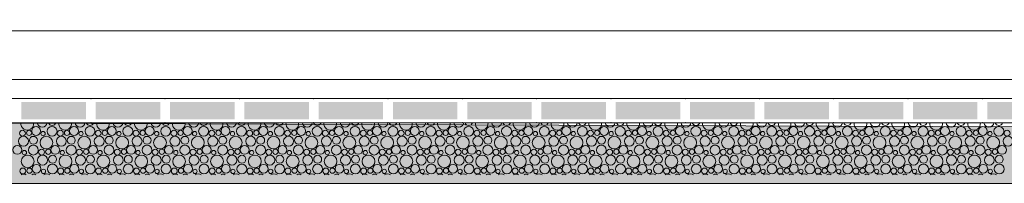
# Model space of a CAD drawing. Header units: millimetres. Extents: x 15166 to 94641, y -300 to 6935.
# Tile 5 of 32: x 23982 to 26819, y -300 to 173. Entities that reach past the tile are written whole.
import ezdxf

# ---------------------------------------------------------------- set-up
doc = ezdxf.new("R2010")
doc.units = ezdxf.units.MM
doc.header["$MEASUREMENT"] = 0
for name, color, linetype in [('Métal _ Bardage.Charp_Couv_Bard_Métal', 7, 'Continuous'), ('Nouveau_Terrain _ Original.Terrain', 7, 'Continuous'), ('Nouveau_VRD _ Voirie 3d.VRD', 7, 'Continuous')]:
    doc.layers.add(name, color=color, linetype=linetype)

# ---------------------------------------------------------------- blocks, each defined once
blk = doc.blocks.new('Élément de coupe_3')
at = {"layer": 'Métal _ Bardage.Charp_Couv_Bard_Métal', "color": 7, "linetype": 'Continuous', "lineweight": 15}
blk.add_line((49496.8, 140), (17329.3, 140), dxfattribs=at)
blk = doc.blocks.new('*X9')
at = {"layer": 'Nouveau_VRD _ Voirie 3d.VRD', "color": 33, "linetype": 'Continuous', "lineweight": 15, "true_color": 0xf48e54}
for centre, radius in [((24029.1, -148.8), 12.8), ((24075.1, -149.5), 14.2), ((24138.2, -148.8), 12.8), ((24184.2, -149.5), 14.2), ((24247.3, -148.8), 12.8), ((24293.3, -149.5), 14.2), ((24356.4, -148.8), 12.8), ((24402.5, -149.5), 14.2), ((24465.5, -148.8), 12.8), ((24511.6, -149.5), 14.2), ((24574.6, -148.8), 12.8), ((24620.7, -149.5), 14.2), ((24683.8, -148.8), 12.8), ((24729.8, -149.5), 14.2), ((24792.9, -148.8), 12.8), ((24838.9, -149.5), 14.2), ((24902, -148.8), 12.8), ((24948, -149.5), 14.2), ((25011.1, -148.8), 12.8), ((25057.1, -149.5), 14.2), ((25120.2, -148.8), 12.8), ((25166.2, -149.5), 14.2), ((25229.3, -148.8), 12.8), ((25275.4, -149.5), 14.2), ((25338.4, -148.8), 12.8), ((25384.5, -149.5), 14.2), ((25447.5, -148.8), 12.8), ((25493.6, -149.5), 14.2), ((25556.6, -148.8), 12.8), ((25602.7, -149.5), 14.2), ((25665.8, -148.8), 12.8), ((25711.8, -149.5), 14.2), ((25774.9, -148.8), 12.8), ((25820.9, -149.5), 14.2), ((25884, -148.8), 12.8), ((25930, -149.5), 14.2), ((25993.1, -148.8), 12.8), ((26039.1, -149.5), 14.2), ((26102.2, -148.8), 12.8), ((26148.3, -149.5), 14.2), ((26211.3, -148.8), 12.8), ((26257.4, -149.5), 14.2), ((26320.4, -148.8), 12.8), ((26366.5, -149.5), 14.2), ((26429.5, -148.8), 12.8), ((26475.6, -149.5), 14.2), ((26538.7, -148.8), 12.8), ((26584.7, -149.5), 14.2), ((26647.8, -148.8), 12.8), ((26693.8, -149.5), 14.2), ((26756.9, -148.8), 12.8), ((26802.9, -149.5), 14.2), ((23992.6, -178.4), 14.3), ((23989.7, -155.2), 8.58), ((24008.9, -154.2), 7.52), ((24021.4, -175.8), 11.5), ((24058.7, -182.2), 18.4), ((24049.3, -156.5), 6.2), ((24101.7, -178.4), 14.3), ((24098.8, -155.2), 8.58), ((24118, -154.2), 7.52), ((24130.5, -175.8), 11.5), ((24167.8, -182.2), 18.4), ((24158.4, -156.5), 6.2), ((24210.8, -178.4), 14.3), ((24207.9, -155.2), 8.58), ((24227.1, -154.2), 7.52), ((24239.7, -175.8), 11.5), ((24276.9, -182.2), 18.4), ((24267.5, -156.5), 6.2), ((24320, -178.4), 14.3), ((24317.1, -155.2), 8.58), ((24336.2, -154.2), 7.52), ((24348.8, -175.8), 11.5), ((24386, -182.2), 18.4), ((24376.6, -156.5), 6.2), ((24429.1, -178.4), 14.3), ((24426.2, -155.2), 8.58), ((24445.3, -154.2), 7.52), ((24457.9, -175.8), 11.5), ((24495.1, -182.2), 18.4), ((24485.7, -156.5), 6.2), ((24538.2, -178.4), 14.3), ((24535.3, -155.2), 8.58), ((24554.4, -154.2), 7.52), ((24567, -175.8), 11.5), ((24604.2, -182.2), 18.4), ((24594.9, -156.5), 6.2), ((24647.3, -178.4), 14.3), ((24644.4, -155.2), 8.58), ((24663.5, -154.2), 7.52), ((24676.1, -175.8), 11.5), ((24713.3, -182.2), 18.4), ((24704, -156.5), 6.2), ((24756.4, -178.4), 14.3), ((24753.5, -155.2), 8.58), ((24772.7, -154.2), 7.52), ((24785.2, -175.8), 11.5), ((24822.4, -182.2), 18.4), ((24813.1, -156.5), 6.2), ((24865.5, -178.4), 14.3), ((24862.6, -155.2), 8.58), ((24881.8, -154.2), 7.52), ((24894.3, -175.8), 11.5), ((24931.6, -182.2), 18.4), ((24922.2, -156.5), 6.2), ((24974.6, -178.4), 14.3), ((24971.7, -155.2), 8.58), ((24990.9, -154.2), 7.52), ((25003.4, -175.8), 11.5), ((25040.7, -182.2), 18.4), ((25031.3, -156.5), 6.2), ((25083.7, -178.4), 14.3), ((25080.8, -155.2), 8.58), ((25100, -154.2), 7.52), ((25112.5, -175.8), 11.5), ((25149.8, -182.2), 18.4), ((25140.4, -156.5), 6.2), ((25192.9, -178.4), 14.3), ((25190, -155.2), 8.58), ((25209.1, -154.2), 7.52), ((25221.7, -175.8), 11.5), ((25258.9, -182.2), 18.4), ((25249.5, -156.5), 6.2), ((25302, -178.4), 14.3), ((25299.1, -155.2), 8.58), ((25318.2, -154.2), 7.52), ((25330.8, -175.8), 11.5), ((25368, -182.2), 18.4), ((25358.6, -156.5), 6.2), ((25411.1, -178.4), 14.3), ((25408.2, -155.2), 8.58), ((25427.3, -154.2), 7.52), ((25439.9, -175.8), 11.5), ((25477.1, -182.2), 18.4), ((25467.7, -156.5), 6.2), ((25520.2, -178.4), 14.3), ((25517.3, -155.2), 8.58), ((25536.4, -154.2), 7.52), ((25549, -175.8), 11.5), ((25586.2, -182.2), 18.4), ((25576.9, -156.5), 6.2), ((25629.3, -178.4), 14.3), ((25626.4, -155.2), 8.58), ((25645.5, -154.2), 7.52), ((25658.1, -175.8), 11.5), ((25695.3, -182.2), 18.4), ((25686, -156.5), 6.2), ((25738.4, -178.4), 14.3), ((25735.5, -155.2), 8.58), ((25754.7, -154.2), 7.52), ((25767.2, -175.8), 11.5), ((25804.5, -182.2), 18.4), ((25795.1, -156.5), 6.2), ((25847.5, -178.4), 14.3), ((25844.6, -155.2), 8.58), ((25863.8, -154.2), 7.52), ((25876.3, -175.8), 11.5), ((25913.6, -182.2), 18.4), ((25904.2, -156.5), 6.2), ((25956.6, -178.4), 14.3), ((25953.7, -155.2), 8.58), ((25972.9, -154.2), 7.52), ((25985.4, -175.8), 11.5), ((26022.7, -182.2), 18.4), ((26013.3, -156.5), 6.2), ((26065.7, -178.4), 14.3), ((26062.9, -155.2), 8.58), ((26082, -154.2), 7.52), ((26094.6, -175.8), 11.5), ((26131.8, -182.2), 18.4), ((26122.4, -156.5), 6.2), ((26174.9, -178.4), 14.3), ((26172, -155.2), 8.58), ((26191.1, -154.2), 7.52), ((26203.7, -175.8), 11.5), ((26240.9, -182.2), 18.4), ((26231.5, -156.5), 6.2), ((26284, -178.4), 14.3), ((26281.1, -155.2), 8.58), ((26300.2, -154.2), 7.52), ((26312.8, -175.8), 11.5), ((26350, -182.2), 18.4), ((26340.6, -156.5), 6.2), ((26393.1, -178.4), 14.3), ((26390.2, -155.2), 8.58), ((26409.3, -154.2), 7.52), ((26421.9, -175.8), 11.5), ((26459.1, -182.2), 18.4), ((26449.8, -156.5), 6.2), ((26502.2, -178.4), 14.3), ((26499.3, -155.2), 8.58), ((26518.4, -154.2), 7.52), ((26531, -175.8), 11.5), ((26568.2, -182.2), 18.4), ((26558.9, -156.5), 6.2), ((26611.3, -178.4), 14.3), ((26608.4, -155.2), 8.58), ((26627.6, -154.2), 7.52), ((26640.1, -175.8), 11.5), ((26677.4, -182.2), 18.4), ((26668, -156.5), 6.2), ((26720.4, -178.4), 14.3), ((26717.5, -155.2), 8.58), ((26736.7, -154.2), 7.52), ((26749.2, -175.8), 11.5), ((26786.5, -182.2), 18.4), ((26777.1, -156.5), 6.2), ((26829.5, -178.4), 14.3), ((26826.6, -155.2), 8.58), ((23975.1, -203.4), 12.8), ((24021.1, -204.1), 14.2), ((24084.2, -203.4), 12.8), ((24130.2, -204.1), 14.2), ((24193.3, -203.4), 12.8), ((24239.3, -204.1), 14.2), ((24302.4, -203.4), 12.8), ((24348.5, -204.1), 14.2), ((24411.5, -203.4), 12.8), ((24457.6, -204.1), 14.2), ((24520.6, -203.4), 12.8), ((24566.7, -204.1), 14.2), ((24629.8, -203.4), 12.8), ((24675.8, -204.1), 14.2), ((24738.9, -203.4), 12.8), ((24784.9, -204.1), 14.2), ((24848, -203.4), 12.8), ((24894, -204.1), 14.2), ((24957.1, -203.4), 12.8), ((25003.1, -204.1), 14.2), ((25066.2, -203.4), 12.8), ((25112.2, -204.1), 14.2), ((25175.3, -203.4), 12.8), ((25221.4, -204.1), 14.2), ((25284.4, -203.4), 12.8), ((25330.5, -204.1), 14.2), ((25393.5, -203.4), 12.8), ((25439.6, -204.1), 14.2), ((25502.6, -203.4), 12.8), ((25548.7, -204.1), 14.2), ((25611.8, -203.4), 12.8), ((25657.8, -204.1), 14.2), ((25720.9, -203.4), 12.8), ((25766.9, -204.1), 14.2), ((25830, -203.4), 12.8), ((25876, -204.1), 14.2), ((25939.1, -203.4), 12.8), ((25985.1, -204.1), 14.2), ((26048.2, -203.4), 12.8), ((26094.3, -204.1), 14.2), ((26157.3, -203.4), 12.8), ((26203.4, -204.1), 14.2), ((26266.4, -203.4), 12.8), ((26312.5, -204.1), 14.2), ((26375.5, -203.4), 12.8), ((26421.6, -204.1), 14.2), ((26484.7, -203.4), 12.8), ((26530.7, -204.1), 14.2), ((26593.8, -203.4), 12.8), ((26639.8, -204.1), 14.2), ((26702.9, -203.4), 12.8), ((26748.9, -204.1), 14.2), ((26812, -203.4), 12.8), ((24004.7, -236.8), 18.4), ((23995.3, -211.1), 6.2), ((24047.7, -233), 14.3), ((24044.8, -209.8), 8.58), ((24064, -208.8), 7.52), ((24076.5, -230.4), 11.5), ((24113.8, -236.8), 18.4), ((24104.4, -211.1), 6.2), ((24156.8, -233), 14.3), ((24153.9, -209.8), 8.58), ((24173.1, -208.8), 7.52), ((24185.7, -230.4), 11.5), ((24222.9, -236.8), 18.4), ((24213.5, -211.1), 6.2), ((24266, -233), 14.3), ((24263.1, -209.8), 8.58), ((24282.2, -208.8), 7.52), ((24294.8, -230.4), 11.5), ((24332, -236.8), 18.4), ((24322.6, -211.1), 6.2), ((24375.1, -233), 14.3), ((24372.2, -209.8), 8.58), ((24391.3, -208.8), 7.52), ((24403.9, -230.4), 11.5), ((24441.1, -236.8), 18.4), ((24431.7, -211.1), 6.2), ((24484.2, -233), 14.3), ((24481.3, -209.8), 8.58), ((24500.4, -208.8), 7.52), ((24513, -230.4), 11.5), ((24550.2, -236.8), 18.4), ((24540.9, -211.1), 6.2), ((24593.3, -233), 14.3), ((24590.4, -209.8), 8.58), ((24609.5, -208.8), 7.52), ((24622.1, -230.4), 11.5), ((24659.3, -236.8), 18.4), ((24650, -211.1), 6.2), ((24702.4, -233), 14.3), ((24699.5, -209.8), 8.58), ((24718.7, -208.8), 7.52), ((24731.2, -230.4), 11.5), ((24768.4, -236.8), 18.4), ((24759.1, -211.1), 6.2), ((24811.5, -233), 14.3), ((24808.6, -209.8), 8.58), ((24827.8, -208.8), 7.52), ((24840.3, -230.4), 11.5), ((24877.6, -236.8), 18.4), ((24868.2, -211.1), 6.2), ((24920.6, -233), 14.3), ((24917.7, -209.8), 8.58), ((24936.9, -208.8), 7.52), ((24949.4, -230.4), 11.5), ((24986.7, -236.8), 18.4), ((24977.3, -211.1), 6.2), ((25029.7, -233), 14.3), ((25026.8, -209.8), 8.58), ((25046, -208.8), 7.52), ((25058.5, -230.4), 11.5), ((25095.8, -236.8), 18.4), ((25086.4, -211.1), 6.2), ((25138.9, -233), 14.3), ((25136, -209.8), 8.58), ((25155.1, -208.8), 7.52), ((25167.7, -230.4), 11.5), ((25204.9, -236.8), 18.4), ((25195.5, -211.1), 6.2), ((25248, -233), 14.3), ((25245.1, -209.8), 8.58), ((25264.2, -208.8), 7.52), ((25276.8, -230.4), 11.5), ((25314, -236.8), 18.4), ((25304.6, -211.1), 6.2), ((25357.1, -233), 14.3), ((25354.2, -209.8), 8.58), ((25373.3, -208.8), 7.52), ((25385.9, -230.4), 11.5), ((25423.1, -236.8), 18.4), ((25413.7, -211.1), 6.2), ((25466.2, -233), 14.3), ((25463.3, -209.8), 8.58), ((25482.4, -208.8), 7.52), ((25495, -230.4), 11.5), ((25532.2, -236.8), 18.4), ((25522.9, -211.1), 6.2), ((25575.3, -233), 14.3), ((25572.4, -209.8), 8.58), ((25591.5, -208.8), 7.52), ((25604.1, -230.4), 11.5), ((25641.3, -236.8), 18.4), ((25632, -211.1), 6.2), ((25684.4, -233), 14.3), ((25681.5, -209.8), 8.58), ((25700.7, -208.8), 7.52), ((25713.2, -230.4), 11.5), ((25750.5, -236.8), 18.4), ((25741.1, -211.1), 6.2), ((25793.5, -233), 14.3), ((25790.6, -209.8), 8.58), ((25809.8, -208.8), 7.52), ((25822.3, -230.4), 11.5), ((25859.6, -236.8), 18.4), ((25850.2, -211.1), 6.2), ((25902.6, -233), 14.3), ((25899.7, -209.8), 8.58), ((25918.9, -208.8), 7.52), ((25931.4, -230.4), 11.5), ((25968.7, -236.8), 18.4), ((25959.3, -211.1), 6.2), ((26011.7, -233), 14.3), ((26008.9, -209.8), 8.58), ((26028, -208.8), 7.52), ((26040.6, -230.4), 11.5), ((26077.8, -236.8), 18.4), ((26068.4, -211.1), 6.2), ((26120.9, -233), 14.3), ((26118, -209.8), 8.58), ((26137.1, -208.8), 7.52), ((26149.7, -230.4), 11.5), ((26186.9, -236.8), 18.4), ((26177.5, -211.1), 6.2), ((26230, -233), 14.3), ((26227.1, -209.8), 8.58), ((26246.2, -208.8), 7.52), ((26258.8, -230.4), 11.5), ((26296, -236.8), 18.4), ((26286.6, -211.1), 6.2), ((26339.1, -233), 14.3), ((26336.2, -209.8), 8.58), ((26355.3, -208.8), 7.52), ((26367.9, -230.4), 11.5), ((26405.1, -236.8), 18.4), ((26395.8, -211.1), 6.2), ((26448.2, -233), 14.3), ((26445.3, -209.8), 8.58), ((26464.4, -208.8), 7.52), ((26477, -230.4), 11.5), ((26514.2, -236.8), 18.4), ((26504.9, -211.1), 6.2), ((26557.3, -233), 14.3), ((26554.4, -209.8), 8.58), ((26573.6, -208.8), 7.52), ((26586.1, -230.4), 11.5), ((26623.4, -236.8), 18.4), ((26614, -211.1), 6.2), ((26666.4, -233), 14.3), ((26663.5, -209.8), 8.58), ((26682.7, -208.8), 7.52), ((26695.2, -230.4), 11.5), ((26732.5, -236.8), 18.4), ((26723.1, -211.1), 6.2), ((26775.5, -233), 14.3), ((26772.6, -209.8), 8.58), ((26791.8, -208.8), 7.52), ((26804.3, -230.4), 11.5), ((24030.2, -258), 12.8), ((24076.2, -258.7), 14.2), ((24139.3, -258), 12.8), ((24185.3, -258.7), 14.2), ((24248.4, -258), 12.8), ((24294.5, -258.7), 14.2), ((24357.5, -258), 12.8), ((24403.6, -258.7), 14.2), ((24466.6, -258), 12.8), ((24512.7, -258.7), 14.2), ((24575.8, -258), 12.8), ((24621.8, -258.7), 14.2), ((24684.9, -258), 12.8), ((24730.9, -258.7), 14.2), ((24794, -258), 12.8), ((24840, -258.7), 14.2), ((24903.1, -258), 12.8), ((24949.1, -258.7), 14.2), ((25012.2, -258), 12.8), ((25058.2, -258.7), 14.2), ((25121.3, -258), 12.8), ((25167.4, -258.7), 14.2), ((25230.4, -258), 12.8), ((25276.5, -258.7), 14.2), ((25339.5, -258), 12.8), ((25385.6, -258.7), 14.2), ((25448.6, -258), 12.8), ((25494.7, -258.7), 14.2), ((25557.8, -258), 12.8), ((25603.8, -258.7), 14.2), ((25666.9, -258), 12.8), ((25712.9, -258.7), 14.2), ((25776, -258), 12.8), ((25822, -258.7), 14.2), ((25885.1, -258), 12.8), ((25931.1, -258.7), 14.2), ((25994.2, -258), 12.8), ((26040.3, -258.7), 14.2), ((26103.3, -258), 12.8), ((26149.4, -258.7), 14.2), ((26212.4, -258), 12.8), ((26258.5, -258.7), 14.2), ((26321.5, -258), 12.8), ((26367.6, -258.7), 14.2), ((26430.7, -258), 12.8), ((26476.7, -258.7), 14.2), ((26539.8, -258), 12.8), ((26585.8, -258.7), 14.2), ((26648.9, -258), 12.8), ((26694.9, -258.7), 14.2), ((26758, -258), 12.8), ((26804, -258.7), 14.2), ((23990.8, -264.4), 8.58), ((24010, -263.4), 7.52), ((24050.4, -265.7), 6.2), ((24099.9, -264.4), 8.58), ((24119.1, -263.4), 7.52), ((24159.5, -265.7), 6.2), ((24209.1, -264.4), 8.58), ((24228.2, -263.4), 7.52), ((24268.6, -265.7), 6.2), ((24318.2, -264.4), 8.58), ((24337.3, -263.4), 7.52), ((24377.7, -265.7), 6.2), ((24427.3, -264.4), 8.58), ((24446.4, -263.4), 7.52), ((24486.9, -265.7), 6.2), ((24536.4, -264.4), 8.58), ((24555.5, -263.4), 7.52), ((24596, -265.7), 6.2), ((24645.5, -264.4), 8.58), ((24664.7, -263.4), 7.52), ((24705.1, -265.7), 6.2), ((24754.6, -264.4), 8.58), ((24773.8, -263.4), 7.52), ((24814.2, -265.7), 6.2), ((24863.7, -264.4), 8.58), ((24882.9, -263.4), 7.52), ((24923.3, -265.7), 6.2), ((24972.8, -264.4), 8.58), ((24992, -263.4), 7.52), ((25032.4, -265.7), 6.2), ((25082, -264.4), 8.58), ((25101.1, -263.4), 7.52), ((25141.5, -265.7), 6.2), ((25191.1, -264.4), 8.58), ((25210.2, -263.4), 7.52), ((25250.6, -265.7), 6.2), ((25300.2, -264.4), 8.58), ((25319.3, -263.4), 7.52), ((25359.7, -265.7), 6.2), ((25409.3, -264.4), 8.58), ((25428.4, -263.4), 7.52), ((25468.9, -265.7), 6.2), ((25518.4, -264.4), 8.58), ((25537.5, -263.4), 7.52), ((25578, -265.7), 6.2), ((25627.5, -264.4), 8.58), ((25646.7, -263.4), 7.52), ((25687.1, -265.7), 6.2), ((25736.6, -264.4), 8.58), ((25755.8, -263.4), 7.52), ((25796.2, -265.7), 6.2), ((25845.7, -264.4), 8.58), ((25864.9, -263.4), 7.52), ((25905.3, -265.7), 6.2), ((25954.9, -264.4), 8.58), ((25974, -263.4), 7.52), ((26014.4, -265.7), 6.2), ((26064, -264.4), 8.58), ((26083.1, -263.4), 7.52), ((26123.5, -265.7), 6.2), ((26173.1, -264.4), 8.58), ((26192.2, -263.4), 7.52), ((26232.6, -265.7), 6.2), ((26282.2, -264.4), 8.58), ((26301.3, -263.4), 7.52), ((26341.8, -265.7), 6.2), ((26391.3, -264.4), 8.58), ((26410.4, -263.4), 7.52), ((26450.9, -265.7), 6.2), ((26500.4, -264.4), 8.58), ((26519.6, -263.4), 7.52), ((26560, -265.7), 6.2), ((26609.5, -264.4), 8.58), ((26628.7, -263.4), 7.52), ((26669.1, -265.7), 6.2), ((26718.6, -264.4), 8.58), ((26737.8, -263.4), 7.52), ((26778.2, -265.7), 6.2)]:
    blk.add_circle(centre, radius, dxfattribs=at)
for centre, radius, start, end in [((24003.5, -127.6), 18.4, 172.6812, 7.3188), ((24046.6, -123.8), 14.3, 185.6052, 354.3948), ((24075.4, -121.2), 11.5, 200.5726, 339.4274), ((24112.7, -127.6), 18.4, 172.6812, 7.3188), ((24155.7, -123.8), 14.3, 185.6052, 354.3948), ((24184.5, -121.2), 11.5, 200.5726, 339.4274), ((24221.8, -127.6), 18.4, 172.6812, 7.3188), ((24264.8, -123.8), 14.3, 185.6052, 354.3948), ((24293.7, -121.2), 11.5, 200.5726, 339.4274), ((24330.9, -127.6), 18.4, 172.6812, 7.3188), ((24374, -123.8), 14.3, 185.6052, 354.3948), ((24402.8, -121.2), 11.5, 200.5726, 339.4274), ((24440, -127.6), 18.4, 172.6812, 7.3188), ((24483.1, -123.8), 14.3, 185.6052, 354.3948), ((24511.9, -121.2), 11.5, 200.5726, 339.4274), ((24549.1, -127.6), 18.4, 172.6812, 7.3188), ((24592.2, -123.8), 14.3, 185.6052, 354.3948), ((24621, -121.2), 11.5, 200.5726, 339.4274), ((24658.2, -127.6), 18.4, 172.6812, 7.3188), ((24701.3, -123.8), 14.3, 185.6052, 354.3948), ((24730.1, -121.2), 11.5, 200.5726, 339.4274), ((24767.3, -127.6), 18.4, 172.6812, 7.3188), ((24810.4, -123.8), 14.3, 185.6052, 354.3948), ((24839.2, -121.2), 11.5, 200.5726, 339.4274), ((24876.4, -127.6), 18.4, 172.6812, 7.3188), ((24919.5, -123.8), 14.3, 185.6052, 354.3948), ((24948.3, -121.2), 11.5, 200.5726, 339.4274), ((24985.6, -127.6), 18.4, 172.6812, 7.3188), ((25028.6, -123.8), 14.3, 185.6052, 354.3948), ((25057.4, -121.2), 11.5, 200.5726, 339.4274), ((25094.7, -127.6), 18.4, 172.6812, 7.3188), ((25137.7, -123.8), 14.3, 185.6052, 354.3948), ((25166.5, -121.2), 11.5, 200.5726, 339.4274), ((25203.8, -127.6), 18.4, 172.6812, 7.3188), ((25246.9, -123.8), 14.3, 185.6052, 354.3948), ((25275.7, -121.2), 11.5, 200.5726, 339.4274), ((25312.9, -127.6), 18.4, 172.6812, 7.3188), ((25356, -123.8), 14.3, 185.6052, 354.3948), ((25384.8, -121.2), 11.5, 200.5726, 339.4274), ((25422, -127.6), 18.4, 172.6812, 7.3188), ((25465.1, -123.8), 14.3, 185.6052, 354.3948), ((25493.9, -121.2), 11.5, 200.5726, 339.4274), ((25531.1, -127.6), 18.4, 172.6812, 7.3188), ((25574.2, -123.8), 14.3, 185.6052, 354.3948), ((25603, -121.2), 11.5, 200.5726, 339.4274), ((25640.2, -127.6), 18.4, 172.6812, 7.3188), ((25683.3, -123.8), 14.3, 185.6052, 354.3948), ((25712.1, -121.2), 11.5, 200.5726, 339.4274), ((25749.3, -127.6), 18.4, 172.6812, 7.3188), ((25792.4, -123.8), 14.3, 185.6052, 354.3948), ((25821.2, -121.2), 11.5, 200.5726, 339.4274), ((25858.5, -127.6), 18.4, 172.6812, 7.3188), ((25901.5, -123.8), 14.3, 185.6052, 354.3948), ((25930.3, -121.2), 11.5, 200.5726, 339.4274), ((25967.6, -127.6), 18.4, 172.6812, 7.3188), ((26010.6, -123.8), 14.3, 185.6052, 354.3948), ((26039.4, -121.2), 11.5, 200.5726, 339.4274), ((26076.7, -127.6), 18.4, 172.6812, 7.3188), ((26119.7, -123.8), 14.3, 185.6052, 354.3948), ((26148.6, -121.2), 11.5, 200.5726, 339.4274), ((26185.8, -127.6), 18.4, 172.6812, 7.3188), ((26228.9, -123.8), 14.3, 185.6052, 354.3948), ((26257.7, -121.2), 11.5, 200.5726, 339.4274), ((26294.9, -127.6), 18.4, 172.6812, 7.3188), ((26338, -123.8), 14.3, 185.6052, 354.3948), ((26366.8, -121.2), 11.5, 200.5726, 339.4274), ((26404, -127.6), 18.4, 172.6812, 7.3188), ((26447.1, -123.8), 14.3, 185.6052, 354.3948), ((26475.9, -121.2), 11.5, 200.5726, 339.4274), ((26513.1, -127.6), 18.4, 172.6812, 7.3188), ((26556.2, -123.8), 14.3, 185.6052, 354.3948), ((26585, -121.2), 11.5, 200.5726, 339.4274), ((26622.2, -127.6), 18.4, 172.6812, 7.3188), ((26665.3, -123.8), 14.3, 185.6052, 354.3948), ((26694.1, -121.2), 11.5, 200.5726, 339.4274), ((26731.4, -127.6), 18.4, 172.6812, 7.3188), ((26774.4, -123.8), 14.3, 185.6052, 354.3948), ((26803.2, -121.2), 11.5, 200.5726, 339.4274), ((23993.7, -287.6), 14.3, 59.7951, 120.2049), ((24022.5, -285), 11.5, 57.6732, 122.3268), ((24059.8, -291.4), 18.4, 61.2883, 118.7117), ((24102.8, -287.6), 14.3, 59.7951, 120.2049), ((24131.7, -285), 11.5, 57.6732, 122.3268), ((24168.9, -291.4), 18.4, 61.2883, 118.7117), ((24212, -287.6), 14.3, 59.7951, 120.2049), ((24240.8, -285), 11.5, 57.6732, 122.3268), ((24278, -291.4), 18.4, 61.2883, 118.7117), ((24321.1, -287.6), 14.3, 59.7951, 120.2049), ((24349.9, -285), 11.5, 57.6732, 122.3268), ((24387.1, -291.4), 18.4, 61.2883, 118.7117), ((24430.2, -287.6), 14.3, 59.7951, 120.2049), ((24459, -285), 11.5, 57.6732, 122.3268), ((24496.2, -291.4), 18.4, 61.2883, 118.7117), ((24539.3, -287.6), 14.3, 59.7951, 120.2049), ((24568.1, -285), 11.5, 57.6732, 122.3268), ((24605.3, -291.4), 18.4, 61.2883, 118.7117), ((24648.4, -287.6), 14.3, 59.7951, 120.2049), ((24677.2, -285), 11.5, 57.6732, 122.3268), ((24714.4, -291.4), 18.4, 61.2883, 118.7117), ((24757.5, -287.6), 14.3, 59.7951, 120.2049), ((24786.3, -285), 11.5, 57.6732, 122.3268), ((24823.6, -291.4), 18.4, 61.2883, 118.7117), ((24866.6, -287.6), 14.3, 59.7951, 120.2049), ((24895.4, -285), 11.5, 57.6732, 122.3268), ((24932.7, -291.4), 18.4, 61.2883, 118.7117), ((24975.7, -287.6), 14.3, 59.7951, 120.2049), ((25004.5, -285), 11.5, 57.6732, 122.3268), ((25041.8, -291.4), 18.4, 61.2883, 118.7117), ((25084.9, -287.6), 14.3, 59.7951, 120.2049), ((25113.7, -285), 11.5, 57.6732, 122.3268), ((25150.9, -291.4), 18.4, 61.2883, 118.7117), ((25194, -287.6), 14.3, 59.7951, 120.2049), ((25222.8, -285), 11.5, 57.6732, 122.3268), ((25260, -291.4), 18.4, 61.2883, 118.7117), ((25303.1, -287.6), 14.3, 59.7951, 120.2049), ((25331.9, -285), 11.5, 57.6732, 122.3268), ((25369.1, -291.4), 18.4, 61.2883, 118.7117), ((25412.2, -287.6), 14.3, 59.7951, 120.2049), ((25441, -285), 11.5, 57.6732, 122.3268), ((25478.2, -291.4), 18.4, 61.2883, 118.7117), ((25521.3, -287.6), 14.3, 59.7951, 120.2049), ((25550.1, -285), 11.5, 57.6732, 122.3268), ((25587.3, -291.4), 18.4, 61.2883, 118.7117), ((25630.4, -287.6), 14.3, 59.7951, 120.2049), ((25659.2, -285), 11.5, 57.6732, 122.3268), ((25696.5, -291.4), 18.4, 61.2883, 118.7117), ((25739.5, -287.6), 14.3, 59.7951, 120.2049), ((25768.3, -285), 11.5, 57.6732, 122.3268), ((25805.6, -291.4), 18.4, 61.2883, 118.7117), ((25848.6, -287.6), 14.3, 59.7951, 120.2049), ((25877.4, -285), 11.5, 57.6732, 122.3268), ((25914.7, -291.4), 18.4, 61.2883, 118.7117), ((25957.7, -287.6), 14.3, 59.7951, 120.2049), ((25986.6, -285), 11.5, 57.6732, 122.3268), ((26023.8, -291.4), 18.4, 61.2883, 118.7117), ((26066.9, -287.6), 14.3, 59.7951, 120.2049), ((26095.7, -285), 11.5, 57.6732, 122.3268), ((26132.9, -291.4), 18.4, 61.2883, 118.7117), ((26176, -287.6), 14.3, 59.7951, 120.2049), ((26204.8, -285), 11.5, 57.6732, 122.3268), ((26242, -291.4), 18.4, 61.2883, 118.7117), ((26285.1, -287.6), 14.3, 59.7951, 120.2049), ((26313.9, -285), 11.5, 57.6732, 122.3268), ((26351.1, -291.4), 18.4, 61.2883, 118.7117), ((26394.2, -287.6), 14.3, 59.7951, 120.2049), ((26423, -285), 11.5, 57.6732, 122.3268), ((26460.2, -291.4), 18.4, 61.2883, 118.7117), ((26503.3, -287.6), 14.3, 59.7951, 120.2049), ((26532.1, -285), 11.5, 57.6732, 122.3268), ((26569.4, -291.4), 18.4, 61.2883, 118.7117), ((26612.4, -287.6), 14.3, 59.7951, 120.2049), ((26641.2, -285), 11.5, 57.6732, 122.3268), ((26678.5, -291.4), 18.4, 61.2883, 118.7117), ((26721.5, -287.6), 14.3, 59.7951, 120.2049), ((26750.3, -285), 11.5, 57.6732, 122.3268), ((26787.6, -291.4), 18.4, 61.2883, 118.7117)]:
    blk.add_arc(centre, radius, start, end, dxfattribs=at)
blk = doc.blocks.new('*X10')
at = {"layer": 'Nouveau_VRD _ Voirie 3d.VRD', "linetype": 'Continuous', "lineweight": 15, "true_color": 0xb5b5b5}
for points in [[(23986.8, -65.2), (23986.8, -115.2), (24172.8, -115.2), (24172.8, -65.2)], [(24200.8, -65.2), (24200.8, -115.2), (24386.9, -115.2), (24386.9, -65.2)], [(24414.9, -65.2), (24414.9, -115.2), (24600.9, -115.2), (24600.9, -65.2)], [(24628.9, -65.2), (24628.9, -115.2), (24815, -115.2), (24815, -65.2)], [(24843, -65.2), (24843, -115.2), (25029, -115.2), (25029, -65.2)], [(25057, -65.2), (25057, -115.2), (25243, -115.2), (25243, -65.2)], [(25271.1, -65.2), (25271.1, -115.2), (25457.1, -115.2), (25457.1, -65.2)], [(25485.1, -65.2), (25485.1, -115.2), (25671.1, -115.2), (25671.1, -65.2)], [(25699.1, -65.2), (25699.1, -115.2), (25885.2, -115.2), (25885.2, -65.2)], [(25913.2, -65.2), (25913.2, -115.2), (26099.2, -115.2), (26099.2, -65.2)], [(26127.2, -65.2), (26127.2, -115.2), (26313.3, -115.2), (26313.3, -65.2)], [(26341.3, -65.2), (26341.3, -115.2), (26527.3, -115.2), (26527.3, -65.2)], [(26555.3, -65.2), (26555.3, -115.2), (26741.3, -115.2), (26741.3, -65.2)], [(26769.4, -65.2), (26769.4, -115.2), (26955.4, -115.2), (26955.4, -65.2)]]:
    blk.add_hatch(color=253, dxfattribs=at).paths.add_polyline_path(points)
at = {"layer": 'Nouveau_VRD _ Voirie 3d.VRD', "color": 253, "linetype": 'Continuous', "lineweight": 15, "true_color": 0xb5b5b5}
for p in [(24186.8, -55.2), (24400.9, -55.2), (24614.9, -55.2), (24829, -55.2), (25043, -55.2), (25257, -55.2), (25471.1, -55.2), (25685.1, -55.2), (25899.2, -55.2), (26113.2, -55.2), (26327.3, -55.2), (26541.3, -55.2), (26755.3, -55.2), (24186.8, -125.2), (24400.9, -125.2), (24614.9, -125.2), (24829, -125.2), (25043, -125.2), (25257, -125.2), (25471.1, -125.2), (25685.1, -125.2), (25899.2, -125.2), (26113.2, -125.2), (26327.3, -125.2), (26541.3, -125.2), (26755.3, -125.2)]:
    blk.add_point(p, dxfattribs=at)
blk = doc.blocks.new('Élément de coupe_8')
at = {"layer": 'Nouveau_VRD _ Voirie 3d.VRD', "color": 251, "linetype": 'Continuous', "lineweight": 15, "true_color": 0x6a6a6a}
blk.add_line((49496.8, 0), (19480.3, 0), dxfattribs=at)
at = {"layer": 'Nouveau_VRD _ Voirie 3d.VRD', "color": 7, "linetype": 'Continuous', "lineweight": 15}
for p, q in [((94641.3, -55.2), (16719.9, -55.2)), ((94641.3, -125.2), (16719.9, -125.2))]:
    blk.add_line(p, q, dxfattribs=at)
at = {"layer": 'Nouveau_VRD _ Voirie 3d.VRD', "lineweight": 0}
for name in ['*X10', '*X9']:
    blk.add_blockref(name, (0, 0), dxfattribs=at)
blk = doc.blocks.new('Élément de coupe_21')
at = {"layer": 'Nouveau_Terrain _ Original.Terrain', "linetype": 'Continuous', "lineweight": 15, "true_color": 0xf48e54}
h = blk.add_hatch(dxfattribs=at)
h.set_pattern_fill('Terre', color=33, style=0, pattern_type=2)
h.set_pattern_definition([(45, (0, 0), (-137.8858, 137.8858), []), (45, (-45.96, 45.96), (-275.7716, 275.7716), []), (45, (-91.92, 91.92), (-275.7716, 275.7716), []), (135, (-137.886, 137.886), (45.96194, 45.96194), [195, -195])])
h.paths.add_polyline_path([(15166.2, -300), (94641.3, -300), (94641.3, 172.6), (71943.5, 129), (71287.6, 118.3), (70607.6, 108.5), (70534.1, 108.7), (70476.4, 108.9), (70432.1, 109.1), (70398.6, 109.2), (70373.2, 109.2), (69695.9, 100.4), (69676.6, 100.4), (69017.9, 92.5), (69001.9, 92.5), (68384.2, 85.5), (64525.5, 3.9), (64035.9, -0.8), (63617.5, -4.9), (63265, -8.4), (62966.3, -11.4), (62708, -14.1), (62476.2, -16.6), (62256, -19), (62032.2, -21.4), (61789, -24), (61513.2, -26.9), (61206.2, -30), (60872.9, -33.2), (60518.6, -36.4), (60149.4, -39.5), (59771.7, -42.3), (59392.5, -44.6), (59019.4, -46.4), (58995.9, -46.4), (56434.9, -29.7), (32895.9, -159.1), (21645.1, -118.1), (20629.6, -115.7), (19656.5, -113.6), (18751.7, -111.8), (17939.8, -110.2), (15414.2, -106.9), (15250.7, -106.8), (15166.2, -106.6)])
at = {"layer": 'Nouveau_Terrain _ Original.Terrain', "color": 7, "linetype": 'Continuous', "lineweight": 15}
blk.add_line((94641.3, -300), (15482.5, -300), dxfattribs=at)
at = {"layer": 'Nouveau_Terrain _ Original.Terrain', "color": 7, "linetype": 'Continuous', "lineweight": 15, "flags": 128}
blk.add_lwpolyline([(15166.2, -106.6), (15250.7, -106.8), (15414.2, -106.9), (17939.8, -110.2), (18751.7, -111.8), (19656.5, -113.6), (20629.6, -115.7), (21645.1, -118.1), (32895.9, -159.1), (56434.9, -29.7)], dxfattribs=at)

msp = doc.modelspace()

# ---------------------------------------------------------------- block references
at = {"layer": 'Métal _ Bardage.Charp_Couv_Bard_Métal', "lineweight": 0}
msp.add_blockref('Élément de coupe_3', (0, 0), dxfattribs=at)
at = {"layer": 'Nouveau_Terrain _ Original.Terrain', "lineweight": 0}
msp.add_blockref('Élément de coupe_21', (0, 0), dxfattribs=at)
at = {"layer": 'Nouveau_VRD _ Voirie 3d.VRD', "lineweight": 0}
msp.add_blockref('Élément de coupe_8', (0, 0), dxfattribs=at)

doc.saveas('drawing.dxf')
